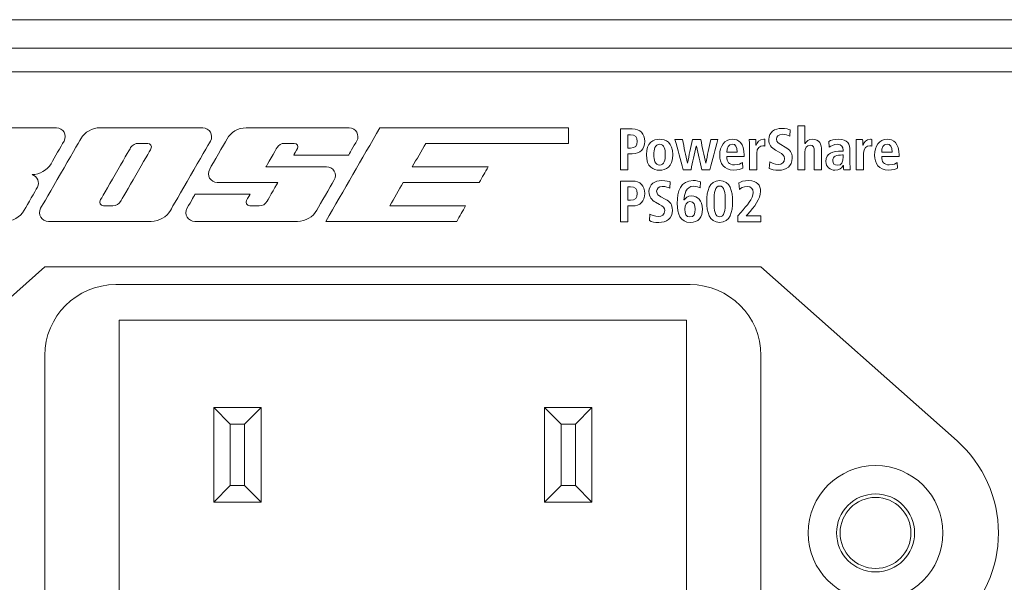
# Model space of a CAD drawing. Header units: millimetres. Extents: x 0 to 2122, y 0 to 1639.
# Tile 58 of 75: x 1913 to 1955, y 798 to 822. Entities that reach past the tile are written whole.
import ezdxf

# ---------------------------------------------------------------- set-up
doc = ezdxf.new("R2010")
doc.units = ezdxf.units.MM
doc.layers.add('1', color=7, linetype='Continuous', true_color=0xffffff)
doc.layers.add('2', color=7, linetype='Continuous', true_color=0xffffff)

msp = doc.modelspace()

# ---------------------------------------------------------------- linework, layer by layer
at = {"layer": '1', "color": 7, "linetype": 'Continuous', "lineweight": 13}
for p, q in [((1957.591, 821.87), (1542.591, 821.87)), ((1957.591, 820.67), (1542.591, 820.67)), ((1957.991, 819.67), (1542.191, 819.67)), ((1914.441, 811.42), (1906.141, 804.061)), ((1944.741, 811.42), (1914.441, 811.42)), ((1953.041, 804.061), (1944.741, 811.42)), ((1917.441, 810.67), (1941.741, 810.67)), ((1941.591, 809.17), (1917.591, 809.17)), ((1917.591, 809.17), (1917.591, 795.67)), ((1941.591, 795.67), (1941.591, 809.17)), ((1914.441, 792.67), (1914.441, 807.67)), ((1944.741, 807.67), (1944.741, 792.67)), ((1921.591, 805.47), (1923.591, 805.47)), ((1921.591, 805.47), (1922.291, 804.77)), ((1921.591, 801.47), (1921.591, 805.47)), ((1922.891, 804.77), (1923.591, 805.47)), ((1923.591, 805.47), (1923.591, 801.47)), ((1935.591, 801.47), (1935.591, 805.47)), ((1936.291, 804.77), (1935.591, 805.47)), ((1935.591, 805.47), (1937.591, 805.47)), ((1936.891, 804.77), (1937.591, 805.47)), ((1937.591, 805.47), (1937.591, 801.47)), ((1922.291, 804.77), (1922.291, 802.17)), ((1922.891, 804.77), (1922.291, 804.77)), ((1922.891, 802.17), (1922.891, 804.77)), ((1936.291, 804.77), (1936.291, 802.17)), ((1936.891, 804.77), (1936.291, 804.77)), ((1936.891, 802.17), (1936.891, 804.77)), ((1921.591, 801.47), (1922.291, 802.17)), ((1922.291, 802.17), (1922.891, 802.17)), ((1922.891, 802.17), (1923.591, 801.47)), ((1935.591, 801.47), (1936.291, 802.17)), ((1936.291, 802.17), (1936.891, 802.17)), ((1937.591, 801.47), (1936.891, 802.17)), ((1923.591, 801.47), (1921.591, 801.47)), ((1937.591, 801.47), (1935.591, 801.47))]:
    msp.add_line(p, q, dxfattribs=at)
at = {"layer": '1', "color": 7, "linetype": 'Continuous', "lineweight": 13, "extrusion": (0, 0, -1)}
msp.add_circle((-1949.591, 800.17), 2.85, dxfattribs=at)
at = {"layer": '1', "color": 7, "linetype": 'Continuous', "lineweight": 13}
for radius in [1.65, 1.5]:
    msp.add_circle((1949.591, 800.17), radius, dxfattribs=at)
at = {"layer": '1', "color": 7, "linetype": 'Continuous', "lineweight": 13, "extrusion": (0, 0, -1)}
for centre, start, end in [((-1917.441, 807.67), 0, 90), ((-1941.741, 807.67), 90, 180)]:
    msp.add_arc(centre, 3, start, end, dxfattribs=at)
at = {"layer": '1', "color": 7, "linetype": 'Continuous', "lineweight": 13}
msp.add_arc((1949.591, 800.17), 5.2, 311.5622, 48.4378, dxfattribs=at)
at = {"layer": '2', "color": 7, "linetype": 'Continuous', "lineweight": 13}
for points in [[(1946.302, 817.38), (1946.302, 817.38), (1946.605, 817.38), (1946.605, 817.38)], [(1946.302, 815.527), (1946.302, 815.527), (1946.302, 817.38), (1946.302, 817.38)], [(1946.605, 817.38), (1946.605, 817.38), (1946.605, 816.636), (1946.605, 816.636)], [(1914.933, 817.3), (1914.647, 817.3), (1910.026, 817.3), (1910.026, 817.3)], [(1915.254, 816.738), (1915.395, 816.986), (1915.219, 817.3), (1914.933, 817.3)], [(1921.449, 816.741), (1921.593, 816.993), (1921.41, 817.3), (1921.121, 817.3)], [(1922.962, 817.3), (1922.613, 817.3), (1922.309, 817.099), (1922.154, 816.834)], [(1928.617, 817.3), (1927.855, 815.98), (1927.093, 814.661), (1926.331, 813.342)], [(1936.593, 817.3), (1933.935, 817.3), (1931.276, 817.3), (1928.617, 817.3)], [(1936.593, 816.643), (1936.593, 816.862), (1936.593, 817.081), (1936.593, 817.3)], [(1938.795, 815.527), (1938.795, 815.527), (1938.795, 817.251), (1938.795, 817.251)], [(1939.109, 817.009), (1939.109, 817.009), (1939.109, 816.443), (1939.109, 816.443)], [(1945.977, 817.214), (1945.977, 817.214), (1945.963, 816.95), (1945.963, 816.95)], [(1915.967, 816.838), (1915.797, 816.546), (1914.418, 814.158), (1914.266, 813.899)], [(1914.704, 815.781), (1914.859, 816.053), (1915.109, 816.49), (1915.254, 816.738)], [(1919.755, 813.804), (1919.907, 814.069), (1921.304, 816.489), (1921.449, 816.741)], [(1927.298, 816.146), (1927.298, 816.146), (1927.516, 816.526), (1927.647, 816.75)], [(1929.989, 815.65), (1930.18, 815.981), (1930.37, 816.312), (1930.561, 816.643)], [(1930.561, 816.643), (1932.572, 816.643), (1934.583, 816.643), (1936.593, 816.643)], [(1941.448, 815.527), (1941.334, 815.951), (1941.22, 816.375), (1941.105, 816.799)], [(1941.105, 816.799), (1941.211, 816.799), (1941.317, 816.799), (1941.423, 816.799)], [(1941.423, 816.799), (1941.491, 816.469), (1941.559, 816.139), (1941.628, 815.808)], [(1941.631, 815.808), (1941.703, 816.139), (1941.775, 816.469), (1941.846, 816.799)], [(1941.846, 816.799), (1941.963, 816.799), (1942.079, 816.799), (1942.196, 816.799)], [(1942.196, 816.799), (1942.265, 816.469), (1942.334, 816.139), (1942.404, 815.808)], [(1942.411, 815.808), (1942.479, 816.139), (1942.547, 816.469), (1942.615, 816.799)], [(1942.912, 816.799), (1942.799, 816.375), (1942.686, 815.951), (1942.573, 815.527)], [(1942.615, 816.799), (1942.714, 816.799), (1942.813, 816.799), (1942.912, 816.799)], [(1944.256, 816.589), (1944.256, 816.668), (1944.252, 816.742), (1944.245, 816.799)], [(1944.245, 816.799), (1944.245, 816.799), (1944.524, 816.799), (1944.524, 816.799)], [(1944.256, 815.527), (1944.256, 815.527), (1944.256, 816.589), (1944.256, 816.589)], [(1944.524, 816.799), (1944.524, 816.722), (1944.531, 816.643), (1944.531, 816.567)], [(1944.531, 816.567), (1944.531, 816.567), (1944.538, 816.567), (1944.538, 816.567)], [(1944.912, 816.812), (1944.912, 816.812), (1944.912, 816.525), (1944.912, 816.525)], [(1945.582, 816.589), (1945.582, 816.589), (1945.769, 816.485), (1945.769, 816.485)], [(1946.605, 816.636), (1946.605, 816.636), (1946.616, 816.636), (1946.616, 816.636)], [(1947.635, 816.478), (1947.635, 816.478), (1947.618, 816.725), (1947.618, 816.725)], [(1948.778, 816.589), (1948.778, 816.668), (1948.775, 816.742), (1948.768, 816.799)], [(1948.768, 816.799), (1948.768, 816.799), (1949.043, 816.799), (1949.043, 816.799)], [(1948.778, 815.527), (1948.778, 815.527), (1948.778, 816.589), (1948.778, 816.589)], [(1949.043, 816.799), (1949.047, 816.722), (1949.054, 816.643), (1949.054, 816.567)], [(1949.054, 816.567), (1949.054, 816.567), (1949.061, 816.567), (1949.061, 816.567)], [(1949.435, 816.812), (1949.435, 816.812), (1949.435, 816.525), (1949.435, 816.525)], [(1916.781, 814.229), (1916.831, 814.315), (1917.999, 816.337), (1918.073, 816.461)], [(1923.798, 815.65), (1923.798, 815.65), (1924.218, 816.377), (1924.271, 816.471)], [(1925.135, 816.426), (1925.093, 816.351), (1924.973, 816.146), (1924.973, 816.146)], [(1924.973, 816.146), (1924.973, 816.146), (1927.298, 816.146), (1927.298, 816.146)], [(1939.109, 816.443), (1939.109, 816.443), (1939.229, 816.443), (1939.229, 816.443)], [(1939.109, 816.201), (1939.109, 816.201), (1939.109, 815.527), (1939.109, 815.527)], [(1942.005, 816.518), (1941.931, 816.187), (1941.857, 815.857), (1941.783, 815.527)], [(1942.012, 816.518), (1942.01, 816.518), (1942.007, 816.518), (1942.005, 816.518)], [(1942.238, 815.527), (1942.163, 815.857), (1942.087, 816.187), (1942.012, 816.518)], [(1943.296, 816.273), (1943.296, 816.273), (1943.737, 816.273), (1943.737, 816.273)], [(1945.515, 816.266), (1945.515, 816.266), (1945.356, 816.355), (1945.356, 816.355)], [(1947, 815.527), (1947, 815.527), (1947, 816.29), (1947, 816.29)], [(1948.221, 816.313), (1948.221, 816.313), (1948.221, 816.359), (1948.221, 816.359)], [(1949.851, 816.273), (1949.851, 816.273), (1950.288, 816.273), (1950.288, 816.273)], [(1913.903, 815.321), (1914.224, 815.321), (1914.545, 815.51), (1914.704, 815.781)], [(1941.628, 815.808), (1941.629, 815.808), (1941.63, 815.808), (1941.631, 815.808)], [(1942.404, 815.808), (1942.406, 815.808), (1942.408, 815.808), (1942.411, 815.808)], [(1944.034, 816.08), (1944.034, 816.08), (1943.296, 816.08), (1943.296, 816.08)], [(1943.956, 815.831), (1943.956, 815.831), (1943.97, 815.589), (1943.97, 815.589)], [(1945.095, 815.578), (1945.095, 815.578), (1945.113, 815.86), (1945.113, 815.86)], [(1950.585, 816.08), (1950.585, 816.08), (1949.851, 816.08), (1949.851, 816.08)], [(1950.507, 815.831), (1950.507, 815.831), (1950.521, 815.589), (1950.521, 815.589)], [(1933.203, 815.65), (1932.132, 815.65), (1931.061, 815.65), (1929.989, 815.65)], [(1932.822, 814.991), (1932.949, 815.211), (1933.076, 815.43), (1933.203, 815.65)], [(1939.109, 815.527), (1939.109, 815.527), (1938.795, 815.527), (1938.795, 815.527)], [(1941.783, 815.527), (1941.671, 815.527), (1941.559, 815.527), (1941.448, 815.527)], [(1942.573, 815.527), (1942.461, 815.527), (1942.35, 815.527), (1942.238, 815.527)], [(1944.563, 815.527), (1944.563, 815.527), (1944.256, 815.527), (1944.256, 815.527)], [(1946.605, 815.527), (1946.605, 815.527), (1946.302, 815.527), (1946.302, 815.527)], [(1947.307, 815.527), (1947.307, 815.527), (1947, 815.527), (1947, 815.527)], [(1948.232, 815.7), (1948.232, 815.7), (1948.228, 815.7), (1948.228, 815.7)], [(1948.249, 815.527), (1948.235, 815.576), (1948.232, 815.638), (1948.232, 815.7)], [(1948.524, 815.527), (1948.524, 815.527), (1948.249, 815.527), (1948.249, 815.527)], [(1949.085, 815.527), (1949.085, 815.527), (1948.778, 815.527), (1948.778, 815.527)], [(1924.306, 814.991), (1924.306, 814.991), (1923.918, 814.321), (1923.844, 814.193)], [(1929.033, 813.999), (1929.225, 814.33), (1929.417, 814.66), (1929.608, 814.991)], [(1929.608, 814.991), (1930.68, 814.991), (1931.751, 814.991), (1932.822, 814.991)], [(1938.795, 813.322), (1938.795, 813.322), (1938.795, 815.046), (1938.795, 815.046)], [(1940.908, 815.009), (1940.908, 815.009), (1940.894, 814.745), (1940.894, 814.745)], [(1942.188, 815.012), (1942.188, 815.012), (1942.171, 814.755), (1942.171, 814.755)], [(1943.829, 814.688), (1943.829, 814.688), (1943.801, 814.972), (1943.801, 814.972)], [(1920.803, 814.495), (1920.803, 814.495), (1920.623, 814.184), (1920.468, 813.91)], [(1923.131, 814.495), (1923.131, 814.495), (1920.803, 814.495), (1920.803, 814.495)], [(1922.976, 814.229), (1923.026, 814.316), (1923.131, 814.495), (1923.131, 814.495)], [(1939.109, 814.804), (1939.109, 814.804), (1939.109, 814.239), (1939.109, 814.239)], [(1939.109, 814.239), (1939.109, 814.239), (1939.229, 814.239), (1939.229, 814.239)], [(1940.446, 814.061), (1940.446, 814.061), (1940.284, 814.15), (1940.284, 814.15)], [(1940.513, 814.384), (1940.513, 814.384), (1940.696, 814.281), (1940.696, 814.281)], [(1941.486, 814.253), (1941.486, 814.253), (1941.494, 814.248), (1941.494, 814.248)], [(1932.247, 813.999), (1931.176, 813.999), (1930.105, 813.999), (1929.033, 813.999)], [(1931.87, 813.342), (1931.996, 813.561), (1932.121, 813.78), (1932.247, 813.999)], [(1939.109, 813.997), (1939.109, 813.997), (1939.109, 813.322), (1939.109, 813.322)], [(1940.026, 813.374), (1940.026, 813.374), (1940.044, 813.655), (1940.044, 813.655)], [(1943.765, 813.576), (1943.765, 813.576), (1943.892, 813.722), (1943.892, 813.722)], [(1944.178, 813.641), (1944.178, 813.641), (1944.115, 813.574), (1944.115, 813.574)], [(1926.331, 813.342), (1928.177, 813.342), (1930.024, 813.342), (1931.87, 813.342)], [(1939.109, 813.322), (1939.109, 813.322), (1938.795, 813.322), (1938.795, 813.322)], [(1943.765, 813.322), (1943.765, 813.322), (1943.765, 813.576), (1943.765, 813.576)], [(1944.743, 813.322), (1944.743, 813.322), (1943.765, 813.322), (1943.765, 813.322)], [(1944.115, 813.574), (1944.115, 813.574), (1944.743, 813.574), (1944.743, 813.574)], [(1944.743, 813.574), (1944.743, 813.574), (1944.743, 813.322), (1944.743, 813.322)]]:
    msp.add_open_spline(points, degree=3, dxfattribs=at)
for points, knots in [([(1921.121, 817.3), (1920.831, 817.3), (1917.092, 817.3), (1916.774, 817.3), (1916.46, 817.3), (1916.132, 817.13), (1915.967, 816.838)], [0, 0, 0, 0, 0.125, 0.125, 0.125, 0.25, 0.25, 0.25, 0.25]), ([(1927.647, 816.75), (1927.774, 816.974), (1927.615, 817.3), (1927.315, 817.3), (1927.019, 817.3), (1923.311, 817.3), (1922.962, 817.3)], [0.92307692, 0.92307692, 0.92307692, 0.92307692, 0.96153846, 0.96153846, 0.96153846, 1, 1, 1, 1]), ([(1938.795, 817.251), (1938.795, 817.251), (1939.289, 817.251), (1939.289, 817.251), (1939.645, 817.251), (1939.828, 817.054), (1939.828, 816.401), (1939.645, 816.201), (1939.289, 816.201), (1939.289, 816.201), (1939.109, 816.201), (1939.109, 816.201)], [0, 0, 0, 0, 0.1428571, 0.1428571, 0.1428571, 0.2857143, 0.2857143, 0.4285714, 0.4285714, 0.4285714, 0.5714286, 0.5714286, 0.5714286, 0.5714286]), ([(1939.229, 816.443), (1939.426, 816.443), (1939.511, 816.54), (1939.511, 816.915), (1939.426, 817.009), (1939.229, 817.009), (1939.229, 817.009), (1939.109, 817.009), (1939.109, 817.009)], [0, 0, 0, 0, 0.2, 0.2, 0.4, 0.4, 0.4, 0.6, 0.6, 0.6, 0.6]), ([(1945.356, 816.355), (1945.184, 816.448), (1945.074, 816.584), (1945.074, 816.806), (1945.074, 817.115), (1945.328, 817.276), (1945.618, 817.276), (1945.801, 817.276), (1945.928, 817.229), (1945.977, 817.214)], [0.25, 0.25, 0.25, 0.25, 0.3125, 0.3125, 0.3125, 0.375, 0.375, 0.375, 0.4375, 0.4375, 0.4375, 0.4375]), ([(1945.963, 816.95), (1945.886, 816.98), (1945.783, 817.024), (1945.639, 817.024), (1945.48, 817.024), (1945.399, 816.94), (1945.399, 816.821), (1945.399, 816.693), (1945.487, 816.643), (1945.582, 816.589)], [0.5, 0.5, 0.5, 0.5, 0.5625, 0.5625, 0.5625, 0.625, 0.625, 0.625, 0.6875, 0.6875, 0.6875, 0.6875]), ([(1918.073, 816.461), (1918.143, 816.585), (1918.277, 816.643), (1918.394, 816.643), (1918.507, 816.643), (1918.683, 816.643), (1918.916, 816.643), (1918.993, 816.516), (1918.933, 816.409)], [0.625, 0.625, 0.625, 0.625, 0.75, 0.75, 0.75, 0.875, 0.875, 1, 1, 1, 1]), ([(1922.154, 816.834), (1922.003, 816.568), (1921.572, 815.817), (1921.262, 815.285), (1921.463, 814.991), (1922.013, 814.991), (1924.306, 814.991), (1924.306, 814.991)], [0.0384615, 0.0384615, 0.0384615, 0.0384615, 0.0769231, 0.0769231, 0.1153846, 0.1153846, 0.1538462, 0.1538462, 0.1538462, 0.1538462]), ([(1924.271, 816.471), (1924.327, 816.565), (1924.451, 816.643), (1924.726, 816.643), (1924.86, 816.643), (1925.121, 816.643), (1925.174, 816.501), (1925.135, 816.426)], [0.6923077, 0.6923077, 0.6923077, 0.6923077, 0.7307692, 0.7307692, 0.7692308, 0.7692308, 0.8076923, 0.8076923, 0.8076923, 0.8076923]), ([(1940.456, 816.819), (1940.714, 816.819), (1941.014, 816.683), (1941.014, 816.164), (1941.014, 815.63), (1940.714, 815.507), (1940.456, 815.507), (1940.195, 815.507), (1939.895, 815.63), (1939.895, 816.164), (1939.895, 816.683), (1940.195, 816.819), (1940.456, 816.819)], [0, 0, 0, 0, 0.25, 0.25, 0.25, 0.5, 0.5, 0.5, 0.75, 0.75, 0.75, 1, 1, 1, 1]), ([(1940.456, 815.724), (1940.654, 815.724), (1940.696, 815.952), (1940.696, 816.377), (1940.654, 816.601), (1940.259, 816.601), (1940.209, 816.377), (1940.209, 815.952), (1940.259, 815.724), (1940.456, 815.724)], [0, 0, 0, 0, 0.25, 0.25, 0.5, 0.5, 0.75, 0.75, 1, 1, 1, 1]), ([(1943.97, 815.589), (1943.907, 815.561), (1943.772, 815.507), (1943.589, 815.507), (1943.18, 815.507), (1943, 815.801), (1943, 816.144), (1943, 816.525), (1943.201, 816.819), (1943.526, 816.819), (1943.801, 816.819), (1944.034, 816.658), (1944.034, 816.139), (1944.034, 816.139), (1944.034, 816.08), (1944.034, 816.08)], [0, 0, 0, 0, 0.1111111, 0.1111111, 0.1111111, 0.2222222, 0.2222222, 0.2222222, 0.3333333, 0.3333333, 0.3333333, 0.4444444, 0.4444444, 0.4444444, 0.5555556, 0.5555556, 0.5555556, 0.5555556]), ([(1943.737, 816.273), (1943.737, 816.498), (1943.663, 816.611), (1943.526, 816.611), (1943.363, 816.611), (1943.296, 816.441), (1943.296, 816.273)], [0, 0, 0, 0, 0.3333333, 0.3333333, 0.3333333, 0.6666667, 0.6666667, 0.6666667, 0.6666667]), ([(1944.538, 816.567), (1944.573, 816.666), (1944.672, 816.819), (1944.863, 816.819), (1944.88, 816.819), (1944.894, 816.814), (1944.912, 816.812)], [0.3333333, 0.3333333, 0.3333333, 0.3333333, 0.4166667, 0.4166667, 0.4166667, 0.5, 0.5, 0.5, 0.5]), ([(1947, 816.29), (1947, 816.485), (1946.951, 816.567), (1946.824, 816.567), (1946.665, 816.567), (1946.605, 816.431), (1946.605, 816.268), (1946.605, 816.268), (1946.605, 815.527), (1946.605, 815.527)], [0.6153846, 0.6153846, 0.6153846, 0.6153846, 0.6923077, 0.6923077, 0.6923077, 0.7692308, 0.7692308, 0.7692308, 0.8461538, 0.8461538, 0.8461538, 0.8461538]), ([(1946.616, 816.636), (1946.669, 816.715), (1946.739, 816.819), (1946.93, 816.819), (1947.219, 816.819), (1947.307, 816.604), (1947.307, 816.347), (1947.307, 816.347), (1947.307, 815.527), (1947.307, 815.527)], [0.2307692, 0.2307692, 0.2307692, 0.2307692, 0.3076923, 0.3076923, 0.3076923, 0.3846154, 0.3846154, 0.3846154, 0.4615385, 0.4615385, 0.4615385, 0.4615385]), ([(1947.618, 816.725), (1947.706, 816.764), (1947.826, 816.819), (1948.023, 816.819), (1948.419, 816.819), (1948.51, 816.626), (1948.51, 816.308), (1948.51, 816.308), (1948.51, 815.752), (1948.51, 815.752), (1948.51, 815.66), (1948.517, 815.576), (1948.524, 815.527)], [0, 0, 0, 0, 0.0666667, 0.0666667, 0.0666667, 0.1333333, 0.1333333, 0.1333333, 0.2, 0.2, 0.2, 0.2666667, 0.2666667, 0.2666667, 0.2666667]), ([(1948.221, 816.359), (1948.221, 816.485), (1948.161, 816.601), (1947.985, 816.601), (1947.833, 816.601), (1947.695, 816.527), (1947.635, 816.478)], [0.8, 0.8, 0.8, 0.8, 0.8666667, 0.8666667, 0.8666667, 0.9333333, 0.9333333, 0.9333333, 0.9333333]), ([(1949.061, 816.567), (1949.096, 816.666), (1949.191, 816.819), (1949.382, 816.819), (1949.403, 816.819), (1949.417, 816.814), (1949.435, 816.812)], [0.3333333, 0.3333333, 0.3333333, 0.3333333, 0.4166667, 0.4166667, 0.4166667, 0.5, 0.5, 0.5, 0.5]), ([(1950.521, 815.589), (1950.458, 815.561), (1950.324, 815.507), (1950.14, 815.507), (1949.731, 815.507), (1949.551, 815.801), (1949.551, 816.144), (1949.551, 816.525), (1949.752, 816.819), (1950.077, 816.819), (1950.352, 816.819), (1950.585, 816.658), (1950.585, 816.139), (1950.585, 816.139), (1950.585, 816.08), (1950.585, 816.08)], [0, 0, 0, 0, 0.1111111, 0.1111111, 0.1111111, 0.2222222, 0.2222222, 0.2222222, 0.3333333, 0.3333333, 0.3333333, 0.4444444, 0.4444444, 0.4444444, 0.5555556, 0.5555556, 0.5555556, 0.5555556]), ([(1950.288, 816.273), (1950.288, 816.498), (1950.214, 816.611), (1950.077, 816.611), (1949.914, 816.611), (1949.851, 816.441), (1949.851, 816.273)], [0, 0, 0, 0, 0.3333333, 0.3333333, 0.3333333, 0.6666667, 0.6666667, 0.6666667, 0.6666667]), ([(1918.933, 816.409), (1918.87, 816.302), (1917.713, 814.299), (1917.586, 814.075), (1917.459, 813.999), (1917.191, 813.999), (1917.05, 813.999), (1916.923, 813.999), (1916.792, 813.999), (1916.732, 814.142), (1916.781, 814.229)], [0, 0, 0, 0, 0.125, 0.125, 0.25, 0.25, 0.375, 0.375, 0.375, 0.5, 0.5, 0.5, 0.5]), ([(1944.912, 816.525), (1944.887, 816.532), (1944.859, 816.537), (1944.827, 816.537), (1944.7, 816.537), (1944.563, 816.461), (1944.563, 816.224), (1944.563, 816.224), (1944.563, 815.527), (1944.563, 815.527)], [0.5833333, 0.5833333, 0.5833333, 0.5833333, 0.6666667, 0.6666667, 0.6666667, 0.75, 0.75, 0.75, 0.8333333, 0.8333333, 0.8333333, 0.8333333]), ([(1945.769, 816.485), (1945.97, 816.372), (1946.066, 816.263), (1946.066, 816.021), (1946.066, 815.67), (1945.819, 815.502), (1945.487, 815.502), (1945.314, 815.502), (1945.184, 815.527), (1945.095, 815.578)], [0.75, 0.75, 0.75, 0.75, 0.8125, 0.8125, 0.8125, 0.875, 0.875, 0.875, 0.9375, 0.9375, 0.9375, 0.9375]), ([(1945.113, 815.86), (1945.173, 815.821), (1945.311, 815.754), (1945.48, 815.754), (1945.618, 815.754), (1945.741, 815.831), (1945.741, 816.004), (1945.741, 816.127), (1945.67, 816.181), (1945.515, 816.266)], [0, 0, 0, 0, 0.0625, 0.0625, 0.0625, 0.125, 0.125, 0.125, 0.1875, 0.1875, 0.1875, 0.1875]), ([(1947.491, 815.88), (1947.491, 816.226), (1947.773, 816.313), (1948.161, 816.313), (1948.161, 816.313), (1948.221, 816.313), (1948.221, 816.313)], [0.6, 0.6, 0.6, 0.6, 0.6666667, 0.6666667, 0.6666667, 0.7333333, 0.7333333, 0.7333333, 0.7333333]), ([(1948.221, 816.15), (1948.221, 816.15), (1948.196, 816.15), (1948.196, 816.15), (1947.932, 816.15), (1947.777, 816.095), (1947.777, 815.91), (1947.777, 815.794), (1947.854, 815.715), (1947.974, 815.715), (1948.154, 815.715), (1948.221, 815.85), (1948.221, 816.078), (1948.221, 816.078), (1948.221, 816.15), (1948.221, 816.15)], [0, 0, 0, 0, 0.2, 0.2, 0.2, 0.4, 0.4, 0.4, 0.6, 0.6, 0.6, 0.8, 0.8, 0.8, 1, 1, 1, 1]), ([(1949.435, 816.525), (1949.406, 816.532), (1949.382, 816.537), (1949.35, 816.537), (1949.223, 816.537), (1949.085, 816.461), (1949.085, 816.224), (1949.085, 816.224), (1949.085, 815.527), (1949.085, 815.527)], [0.5833333, 0.5833333, 0.5833333, 0.5833333, 0.6666667, 0.6666667, 0.6666667, 0.75, 0.75, 0.75, 0.8333333, 0.8333333, 0.8333333, 0.8333333]), ([(1943.296, 816.08), (1943.296, 815.863), (1943.384, 815.732), (1943.621, 815.732), (1943.808, 815.732), (1943.899, 815.789), (1943.956, 815.831)], [0.6666667, 0.6666667, 0.6666667, 0.6666667, 0.7777778, 0.7777778, 0.7777778, 0.8888889, 0.8888889, 0.8888889, 0.8888889]), ([(1948.228, 815.7), (1948.15, 815.596), (1948.055, 815.507), (1947.872, 815.507), (1947.674, 815.507), (1947.491, 815.643), (1947.491, 815.88)], [0.4666667, 0.4666667, 0.4666667, 0.4666667, 0.5333333, 0.5333333, 0.5333333, 0.6, 0.6, 0.6, 0.6]), ([(1949.851, 816.08), (1949.851, 815.863), (1949.936, 815.732), (1950.172, 815.732), (1950.362, 815.732), (1950.451, 815.789), (1950.507, 815.831)], [0.6666667, 0.6666667, 0.6666667, 0.6666667, 0.7777778, 0.7777778, 0.7777778, 0.8888889, 0.8888889, 0.8888889, 0.8888889]), ([(1903.708, 813.341), (1903.708, 813.341), (1912.421, 813.342), (1913.077, 813.342), (1913.391, 813.513), (1913.737, 814.112), (1914.012, 814.586), (1914.245, 814.993), (1914.122, 815.253), (1913.903, 815.321)], [0.3636364, 0.3636364, 0.3636364, 0.3636364, 0.4545455, 0.4545455, 0.5454545, 0.5454545, 0.6363636, 0.6363636, 0.7272727, 0.7272727, 0.7272727, 0.7272727]), ([(1920.468, 813.91), (1920.309, 813.638), (1920.521, 813.342), (1920.785, 813.342), (1921.054, 813.342), (1924.79, 813.342), (1925.481, 813.342), (1925.788, 813.531), (1926.119, 814.107), (1926.508, 814.786), (1926.846, 815.364), (1926.631, 815.65), (1926.363, 815.65), (1926.098, 815.65), (1923.798, 815.65), (1923.798, 815.65)], [0.4230769, 0.4230769, 0.4230769, 0.4230769, 0.4615385, 0.4615385, 0.4615385, 0.5, 0.5, 0.5384615, 0.5384615, 0.5769231, 0.5769231, 0.6153846, 0.6153846, 0.6153846, 0.6538462, 0.6538462, 0.6538462, 0.6538462]), ([(1938.795, 815.046), (1938.795, 815.046), (1939.289, 815.046), (1939.289, 815.046), (1939.645, 815.046), (1939.828, 814.849), (1939.828, 814.197), (1939.645, 813.997), (1939.289, 813.997), (1939.289, 813.997), (1939.109, 813.997), (1939.109, 813.997)], [0, 0, 0, 0, 0.1428571, 0.1428571, 0.1428571, 0.2857143, 0.2857143, 0.4285714, 0.4285714, 0.4285714, 0.5714286, 0.5714286, 0.5714286, 0.5714286]), ([(1940.284, 814.15), (1940.114, 814.244), (1940.005, 814.379), (1940.005, 814.602), (1940.005, 814.911), (1940.259, 815.071), (1940.548, 815.071), (1940.732, 815.071), (1940.859, 815.024), (1940.908, 815.009)], [0.25, 0.25, 0.25, 0.25, 0.3125, 0.3125, 0.3125, 0.375, 0.375, 0.375, 0.4375, 0.4375, 0.4375, 0.4375]), ([(1941.494, 814.248), (1941.554, 814.345), (1941.642, 814.421), (1941.808, 814.421), (1942.051, 814.421), (1942.27, 814.236), (1942.27, 813.86), (1942.27, 813.52), (1942.09, 813.297), (1941.762, 813.297), (1941.321, 813.297), (1941.201, 813.658), (1941.201, 814.103), (1941.201, 814.611), (1941.342, 815.071), (1941.871, 815.071), (1942.03, 815.071), (1942.129, 815.034), (1942.188, 815.012)], [0.3, 0.3, 0.3, 0.3, 0.4, 0.4, 0.4, 0.5, 0.5, 0.5, 0.6, 0.6, 0.6, 0.7, 0.7, 0.7, 0.8, 0.8, 0.8, 0.9, 0.9, 0.9, 0.9]), ([(1942.993, 815.071), (1943.441, 815.071), (1943.54, 814.609), (1943.54, 813.759), (1943.441, 813.297), (1942.993, 813.297), (1942.548, 813.297), (1942.45, 813.759), (1942.45, 814.609), (1942.548, 815.071), (1942.993, 815.071)], [0, 0, 0, 0, 0.25, 0.25, 0.5, 0.5, 0.5, 0.75, 0.75, 1, 1, 1, 1]), ([(1943.801, 814.972), (1943.882, 815.019), (1944.012, 815.071), (1944.228, 815.071), (1944.594, 815.071), (1944.725, 814.864), (1944.725, 814.611), (1944.725, 814.3), (1944.467, 813.954), (1944.178, 813.641)], [0.3846154, 0.3846154, 0.3846154, 0.3846154, 0.4615385, 0.4615385, 0.4615385, 0.5384615, 0.5384615, 0.5384615, 0.6153846, 0.6153846, 0.6153846, 0.6153846]), ([(1939.229, 814.239), (1939.426, 814.239), (1939.511, 814.335), (1939.511, 814.711), (1939.426, 814.804), (1939.229, 814.804), (1939.229, 814.804), (1939.109, 814.804), (1939.109, 814.804)], [0, 0, 0, 0, 0.2, 0.2, 0.4, 0.4, 0.4, 0.6, 0.6, 0.6, 0.6]), ([(1940.894, 814.745), (1940.816, 814.775), (1940.714, 814.819), (1940.569, 814.819), (1940.411, 814.819), (1940.329, 814.735), (1940.329, 814.616), (1940.329, 814.488), (1940.418, 814.439), (1940.513, 814.384)], [0.5, 0.5, 0.5, 0.5, 0.5625, 0.5625, 0.5625, 0.625, 0.625, 0.625, 0.6875, 0.6875, 0.6875, 0.6875]), ([(1942.171, 814.755), (1942.114, 814.78), (1942.023, 814.829), (1941.889, 814.829), (1941.554, 814.829), (1941.497, 814.463), (1941.486, 814.253)], [0, 0, 0, 0, 0.1, 0.1, 0.1, 0.2, 0.2, 0.2, 0.2]), ([(1942.993, 813.53), (1943.19, 813.53), (1943.233, 813.804), (1943.233, 814.565), (1943.19, 814.839), (1942.993, 814.839), (1942.802, 814.839), (1942.756, 814.565), (1942.756, 813.804), (1942.802, 813.53), (1942.993, 813.53)], [0, 0, 0, 0, 0.25, 0.25, 0.5, 0.5, 0.5, 0.75, 0.75, 1, 1, 1, 1]), ([(1943.892, 813.722), (1944.146, 814.009), (1944.411, 814.303), (1944.411, 814.562), (1944.411, 814.725), (1944.312, 814.819), (1944.175, 814.819), (1943.988, 814.819), (1943.889, 814.735), (1943.829, 814.688)], [0.0769231, 0.0769231, 0.0769231, 0.0769231, 0.1538462, 0.1538462, 0.1538462, 0.2307692, 0.2307692, 0.2307692, 0.3076923, 0.3076923, 0.3076923, 0.3076923]), ([(1923.844, 814.193), (1923.77, 814.066), (1923.65, 813.999), (1923.516, 813.999), (1923.385, 813.999), (1923.251, 813.999), (1923.117, 813.999), (1922.987, 813.999), (1922.93, 814.143), (1922.976, 814.229)], [0.1923077, 0.1923077, 0.1923077, 0.1923077, 0.2307692, 0.2307692, 0.2307692, 0.2692308, 0.2692308, 0.2692308, 0.3076923, 0.3076923, 0.3076923, 0.3076923]), ([(1940.696, 814.281), (1940.901, 814.167), (1940.996, 814.058), (1940.996, 813.816), (1940.996, 813.465), (1940.746, 813.297), (1940.418, 813.297), (1940.245, 813.297), (1940.111, 813.322), (1940.026, 813.374)], [0.75, 0.75, 0.75, 0.75, 0.8125, 0.8125, 0.8125, 0.875, 0.875, 0.875, 0.9375, 0.9375, 0.9375, 0.9375]), ([(1940.044, 813.655), (1940.104, 813.616), (1940.241, 813.549), (1940.411, 813.549), (1940.548, 813.549), (1940.672, 813.626), (1940.672, 813.799), (1940.672, 813.922), (1940.597, 813.976), (1940.446, 814.061)], [0, 0, 0, 0, 0.0625, 0.0625, 0.0625, 0.125, 0.125, 0.125, 0.1875, 0.1875, 0.1875, 0.1875]), ([(1941.74, 813.53), (1941.896, 813.53), (1941.963, 813.653), (1941.963, 813.855), (1941.963, 814.043), (1941.899, 814.179), (1941.74, 814.179), (1941.596, 814.179), (1941.518, 814.051), (1941.518, 813.855), (1941.518, 813.653), (1941.585, 813.53), (1941.74, 813.53)], [0, 0, 0, 0, 0.25, 0.25, 0.25, 0.5, 0.5, 0.5, 0.75, 0.75, 0.75, 1, 1, 1, 1]), ([(1914.266, 813.899), (1914.118, 813.64), (1914.323, 813.342), (1914.859, 813.342), (1918.591, 813.342), (1918.944, 813.342), (1919.293, 813.342), (1919.6, 813.54), (1919.755, 813.804)], [0.375, 0.375, 0.375, 0.375, 0.5, 0.5, 0.625, 0.625, 0.625, 0.75, 0.75, 0.75, 0.75])]:
    msp.add_open_spline(points, degree=3, knots=knots, dxfattribs=at)

doc.saveas('drawing.dxf')
